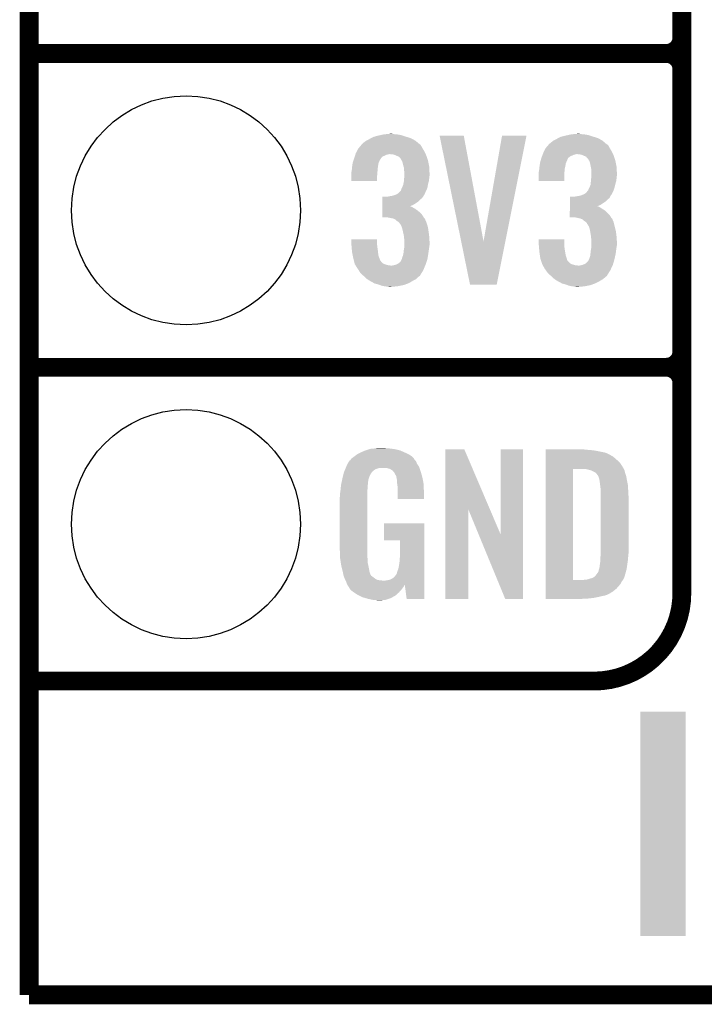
# Model space of a CAD drawing. Extents: x -1.3 to 24.2, y -3.9 to 39.2.
# Tile 1 of 37: x -1.3 to 4.2, y -3.9 to 4.1. Entities that reach past the tile are written whole.
import ezdxf

# ---------------------------------------------------------------- set-up
doc = ezdxf.new("R2010")
doc.units = 0
doc.layers.get('0').update_dxf_attribs({"linetype": 'CONTINUOUS'})
for name, color, linetype in [('I2C_MUX_9_CLICK_V100_GKO', 5, 'CONTINUOUS'), ('I2C_MUX_9_CLICK_V100_GTO', 14, 'CONTINUOUS'), ('I2C_MUX_9_CLICK_V100_GTS', 12, 'CONTINUOUS')]:
    doc.layers.add(name, color=color, linetype=linetype)

# ---------------------------------------------------------------- blocks, each defined once
blk = doc.blocks.new('ROUND_24')
blk.add_circle((0, 0), 0.9271)

msp = doc.modelspace()

# ---------------------------------------------------------------- linework, layer by layer
at = {"layer": 'I2C_MUX_9_CLICK_V100_GKO', "const_width": 0.1524}
for points in [[(-1.27, -3.81), (-1.27, 36.83)], [(-1.27, -3.81), (21.59, -3.81)]]:
    msp.add_lwpolyline(points, dxfattribs=at)
at = {"layer": 'I2C_MUX_9_CLICK_V100_GTO', "const_width": 0.1524}
for points in [[(4.0132, -0.5588), (4.0132, 18.3388)], [(4.0132, 3.937), (4.0132, 6.223)], [(-1.27, 3.81), (3.8862, 3.81)], [(-1.27, 3.81), (3.8862, 3.81)], [(4.0132, 1.397), (4.0132, 3.683)], [(-1.27, 1.27), (3.8862, 1.27)], [(-1.27, 1.27), (3.8862, 1.27)], [(-1.27, -1.27), (-0.26924, -1.27)], [(-1.27, -1.27), (3.302, -1.27)]]:
    msp.add_lwpolyline(points, dxfattribs=at)
for points in [[(3.8862, 3.81, 0.4142136), (4.0132, 3.937)], [(4.0132, 3.683, 0.4142136), (3.8862, 3.81)], [(4.0132, 3.683, 0.4142136), (3.8862, 3.81)], [(3.8862, 1.27, 0.4142136), (4.0132, 1.397)], [(4.0132, 1.143, 0.4142136), (3.8862, 1.27)], [(4.0132, 1.143, 0.4142136), (3.8862, 1.27)], [(3.302, -1.27, 0.4142136), (4.0132, -0.5588)]]:
    msp.add_lwpolyline(points, format="xyb", dxfattribs=at)
at = {"layer": 'I2C_MUX_9_CLICK_V100_GTO'}
for points in [[(1.460072, 3.10388), (1.48336, 3.11658), (1.856728, 3.10388), (1.832926, 3.11658)], [(1.48336, 3.11658), (1.49751, 3.1242), (1.832926, 3.11658), (1.818642, 3.1242)], [(1.49751, 3.1242), (1.516382, 3.134362), (1.818642, 3.1242), (1.786122, 3.134362)], [(1.516382, 3.134362), (1.5259, 3.1369), (1.786122, 3.134362), (1.778, 3.1369)], [(1.5259, 3.1369), (1.55448, 3.14452), (1.778, 3.1369), (1.755138, 3.14452)], [(1.55448, 3.14452), (1.57733, 3.149598), (1.755138, 3.14452), (1.739902, 3.149598)], [(1.57733, 3.149598), (1.600202, 3.15468), (1.739902, 3.149598), (1.70688, 3.15468)], [(1.600202, 3.15468), (1.62687, 3.15722), (1.70688, 3.15468), (1.678942, 3.15722)], [(1.62687, 3.15722), (1.653538, 3.15976), (1.678942, 3.15722), (1.668782, 3.15976)], [(2.052348, 3.144492), (2.052344, 3.144508), (2.247904, 3.144492), (2.052344, 3.144508)], [(2.227092, 2.28872), (2.052348, 3.144492), (2.407952, 2.28872), (2.247904, 3.144492)], [(2.407952, 2.28872), (2.5578, 3.144484), (2.58472, 2.28872), (2.755896, 3.144484)], [(2.5578, 3.144484), (2.557808, 3.14452), (2.755896, 3.144484), (2.557808, 3.14452)], [(2.973914, 3.10388), (2.9972, 3.11658), (3.370568, 3.10388), (3.348352, 3.11658)], [(2.9972, 3.11658), (3.01135, 3.1242), (3.348352, 3.11658), (3.335022, 3.1242)], [(3.01135, 3.1242), (3.030224, 3.134362), (3.335022, 3.1242), (3.302502, 3.134362)], [(3.030224, 3.134362), (3.040376, 3.1369), (3.302502, 3.134362), (3.29438, 3.1369)], [(3.040376, 3.1369), (3.07086, 3.14452), (3.29438, 3.1369), (3.271518, 3.14452)], [(3.07086, 3.14452), (3.09371, 3.149598), (3.271518, 3.14452), (3.256282, 3.149598)], [(3.09371, 3.149598), (3.116582, 3.15468), (3.256282, 3.149598), (3.22326, 3.15468)], [(3.116582, 3.15468), (3.14325, 3.15722), (3.22326, 3.15468), (3.19532, 3.15722)], [(3.14325, 3.15722), (3.169918, 3.15976), (3.19532, 3.15722), (3.182622, 3.15976)], [(1.380912, 3.014978), (1.39446, 3.040368), (1.9304, 3.014978), (1.915168, 3.040368)], [(1.39446, 3.040368), (1.39447, 3.04038), (1.915168, 3.040368), (1.91516, 3.04038)], [(1.39447, 3.04038), (1.413804, 3.06324), (1.91516, 3.04038), (1.902462, 3.06324)], [(1.413804, 3.06324), (1.422396, 3.073396), (1.902462, 3.06324), (1.89483, 3.073396)], [(1.422396, 3.073396), (1.422398, 3.073398), (1.89483, 3.073396), (1.894828, 3.073398)], [(1.422398, 3.073398), (1.424938, 3.075938), (1.894828, 3.073398), (1.889764, 3.075938)], [(1.424938, 3.075938), (1.43764, 3.08864), (1.889764, 3.075938), (1.874748, 3.08864)], [(1.43764, 3.08864), (1.45542, 3.101342), (1.874748, 3.08864), (1.85973, 3.101342)], [(1.45542, 3.101342), (1.460072, 3.10388), (1.85973, 3.101342), (1.856728, 3.10388)], [(2.896446, 3.014978), (2.9083, 3.04037), (3.44678, 3.014978), (3.431546, 3.04037)], [(2.9083, 3.04037), (2.908308, 3.04038), (3.431546, 3.04037), (3.43154, 3.04038)], [(2.908308, 3.04038), (2.927642, 3.063238), (3.43154, 3.04038), (3.418842, 3.063238)], [(2.927642, 3.063238), (2.936238, 3.073398), (3.418842, 3.063238), (3.40867, 3.073398)], [(2.936238, 3.073398), (2.938778, 3.075938), (3.40867, 3.073398), (3.403604, 3.075938)], [(2.938778, 3.075938), (2.941322, 3.078482), (3.403604, 3.075938), (3.400598, 3.078482)], [(2.941322, 3.078482), (2.95402, 3.08864), (3.400598, 3.078482), (3.388588, 3.08864)], [(2.95402, 3.08864), (2.969262, 3.101342), (3.388588, 3.08864), (3.37357, 3.101342)], [(2.969262, 3.101342), (2.973914, 3.10388), (3.37357, 3.101342), (3.370568, 3.10388)], [(1.356358, 2.946394), (1.357208, 2.948946), (1.569714, 2.946394), (1.56972, 2.948946)], [(1.357208, 2.948946), (1.36144, 2.96164), (1.56972, 2.948946), (1.578184, 2.96164)], [(1.36144, 2.96164), (1.362232, 2.96418), (1.578184, 2.96164), (1.57988, 2.96418)], [(1.362232, 2.96418), (1.3662, 2.976876), (1.57988, 2.96418), (1.592588, 2.976876)], [(1.3662, 2.976876), (1.367788, 2.98196), (1.592588, 2.976876), (1.60783, 2.98196)], [(1.367788, 2.98196), (1.37017, 2.98958), (1.60783, 2.98196), (1.620518, 2.98958)], [(1.37017, 2.98958), (1.371758, 2.99466), (1.620518, 2.98958), (1.645918, 2.99466)], [(1.371758, 2.99466), (1.37414, 3.002282), (1.939778, 2.99466), (1.93626, 3.002282)], [(1.37414, 3.002282), (1.380912, 3.014978), (1.93626, 3.002282), (1.9304, 3.014978)], [(1.676398, 2.99212), (1.653538, 2.99466), (1.94095, 2.99212), (1.939778, 2.99466)], [(1.694178, 2.987042), (1.676398, 2.99212), (1.943294, 2.987042), (1.94095, 2.99212)], [(1.704346, 2.981958), (1.694178, 2.987042), (1.94564, 2.981958), (1.943294, 2.987042)], [(1.70942, 2.97942), (1.704346, 2.981958), (1.946486, 2.97942), (1.94564, 2.981958)], [(1.722116, 2.97434), (1.70942, 2.97942), (1.94818, 2.97434), (1.946486, 2.97942)], [(1.737358, 2.95909), (1.722116, 2.97434), (1.953264, 2.95909), (1.94818, 2.97434)], [(1.739898, 2.954024), (1.737358, 2.95909), (1.954952, 2.954024), (1.953264, 2.95909)], [(1.7399, 2.951474), (1.739898, 2.954024), (1.955802, 2.951474), (1.954952, 2.954024)], [(1.74498, 2.943858), (1.7399, 2.951474), (1.95834, 2.943858), (1.955802, 2.951474)], [(2.871214, 2.946394), (2.871892, 2.948936), (3.086094, 2.946394), (3.0861, 2.948936)], [(2.871892, 2.948936), (2.87528, 2.96164), (3.0861, 2.948936), (3.09245, 2.96164)], [(2.87528, 2.96164), (2.87623, 2.964176), (3.09245, 2.96164), (3.093718, 2.964176)], [(2.87623, 2.964176), (2.880994, 2.976878), (3.093718, 2.964176), (3.10897, 2.976878)], [(2.880994, 2.976878), (2.8829, 2.98196), (3.10897, 2.976878), (3.12166, 2.98196)], [(2.8829, 2.98196), (2.885756, 2.989578), (3.12166, 2.98196), (3.136898, 2.989578)], [(2.885756, 2.989578), (2.88671, 2.99212), (3.136898, 2.989578), (3.1496, 2.99212)], [(2.88671, 2.99212), (2.887662, 2.99466), (3.1496, 2.99212), (3.159758, 2.99466)], [(2.887662, 2.99466), (2.89052, 3.00228), (3.456158, 2.99466), (3.452642, 3.00228)], [(2.89052, 3.00228), (2.896446, 3.014978), (3.452642, 3.00228), (3.44678, 3.014978)], [(3.190238, 2.99212), (3.169918, 2.99466), (3.45733, 2.99212), (3.456158, 2.99466)], [(3.210558, 2.987042), (3.190238, 2.99212), (3.459674, 2.987042), (3.45733, 2.99212)], [(3.220726, 2.981958), (3.210558, 2.987042), (3.46202, 2.981958), (3.459674, 2.987042)], [(3.2258, 2.97942), (3.220726, 2.981958), (3.462866, 2.97942), (3.46202, 2.981958)], [(3.238494, 2.974342), (3.2258, 2.97942), (3.46456, 2.974342), (3.462866, 2.97942)], [(3.24358, 2.96672), (3.238494, 2.974342), (3.4671, 2.96672), (3.46456, 2.974342)], [(3.256274, 2.954026), (3.24358, 2.96672), (3.471332, 2.954026), (3.4671, 2.96672)], [(3.25628, 2.951474), (3.256274, 2.954026), (3.472182, 2.951474), (3.471332, 2.954026)], [(3.26136, 2.943858), (3.25628, 2.951474), (3.47472, 2.943858), (3.472182, 2.951474)], [(1.34112, 2.860042), (1.342966, 2.88036), (1.550092, 2.860042), (1.55194, 2.88036)], [(1.342966, 2.88036), (1.34366, 2.88798), (1.55194, 2.88036), (1.552892, 2.88798)], [(1.34366, 2.88798), (1.345474, 2.90068), (1.552892, 2.88798), (1.55448, 2.90068)], [(1.345474, 2.90068), (1.348014, 2.918456), (1.55448, 2.90068), (1.55702, 2.918456)], [(1.348014, 2.918456), (1.348742, 2.923542), (1.55702, 2.918456), (1.559054, 2.923542)], [(1.348742, 2.923542), (1.355512, 2.943856), (1.559054, 2.923542), (1.56718, 2.943856)], [(1.355512, 2.943856), (1.356358, 2.946394), (1.56718, 2.943856), (1.569714, 2.946394)], [(1.750058, 2.936244), (1.74498, 2.943858), (1.959864, 2.936244), (1.95834, 2.943858)], [(1.75514, 2.91592), (1.750058, 2.936244), (1.963928, 2.91592), (1.959864, 2.936244)], [(1.761238, 2.893058), (1.75514, 2.91592), (1.9685, 2.893058), (1.963928, 2.91592)], [(1.7653, 2.877824), (1.761238, 2.893058), (1.969226, 2.877824), (1.9685, 2.893058)], [(1.7653, 2.860042), (1.7653, 2.877824), (1.970074, 2.860042), (1.969226, 2.877824)], [(2.8575, 2.860042), (2.859346, 2.880358), (3.063932, 2.860042), (3.06578, 2.880358)], [(2.859346, 2.880358), (2.86004, 2.88798), (3.06578, 2.880358), (3.067684, 2.88798)], [(2.86004, 2.88798), (2.861854, 2.90068), (3.067684, 2.88798), (3.07086, 2.90068)], [(2.861854, 2.90068), (2.864392, 2.918456), (3.07086, 2.90068), (3.0734, 2.918456)], [(2.864392, 2.918456), (2.86512, 2.923542), (3.0734, 2.918456), (3.075434, 2.923542)], [(2.86512, 2.923542), (2.870536, 2.943856), (3.075434, 2.923542), (3.08356, 2.943856)], [(2.870536, 2.943856), (2.871214, 2.946394), (3.08356, 2.943856), (3.086094, 2.946394)], [(3.266438, 2.936244), (3.26136, 2.943858), (3.476244, 2.936244), (3.47472, 2.943858)], [(3.27152, 2.91592), (3.266438, 2.936244), (3.480308, 2.91592), (3.476244, 2.936244)], [(3.276094, 2.893058), (3.27152, 2.91592), (3.48488, 2.893058), (3.480308, 2.91592)], [(3.27914, 2.877822), (3.276094, 2.893058), (3.485606, 2.877822), (3.48488, 2.893058)], [(3.27914, 2.860042), (3.27914, 2.877822), (3.486454, 2.860042), (3.485606, 2.877822)], [(1.33858, 2.849882), (1.339214, 2.85242), (1.549188, 2.849882), (1.5494, 2.85242)], [(1.33858, 2.821942), (1.33858, 2.849882), (1.54686, 2.821942), (1.549188, 2.849882)], [(1.33858, 2.778792), (1.33858, 2.821942), (1.546828, 2.778792), (1.54686, 2.821942)], [(1.339214, 2.85242), (1.34112, 2.860042), (1.5494, 2.85242), (1.550092, 2.860042)], [(1.763452, 2.778758), (1.7653, 2.79908), (1.96596, 2.778758), (1.968216, 2.79908)], [(1.76784, 2.847342), (1.7653, 2.860042), (1.970678, 2.847342), (1.970074, 2.860042)], [(1.7653, 2.79908), (1.765494, 2.80162), (1.968216, 2.79908), (1.9685, 2.80162)], [(1.765494, 2.80162), (1.767058, 2.82194), (1.9685, 2.80162), (1.97104, 2.82194)], [(1.767058, 2.82194), (1.76784, 2.832098), (1.97104, 2.82194), (1.97104, 2.832098)], [(1.76784, 2.83972), (1.76784, 2.847342), (1.97104, 2.83972), (1.970678, 2.847342)], [(1.76784, 2.832098), (1.76784, 2.83972), (1.97104, 2.832098), (1.97104, 2.83972)], [(2.85496, 2.849882), (2.855594, 2.85242), (3.063028, 2.849882), (3.06324, 2.85242)], [(2.85496, 2.821942), (2.85496, 2.849882), (3.0607, 2.821942), (3.063028, 2.849882)], [(2.85496, 2.778792), (2.85496, 2.821942), (3.060668, 2.778792), (3.0607, 2.821942)], [(2.855594, 2.85242), (2.8575, 2.860042), (3.06324, 2.85242), (3.063932, 2.860042)], [(3.277292, 2.778758), (3.27914, 2.79908), (3.48234, 2.778758), (3.484596, 2.79908)], [(3.28168, 2.847342), (3.27914, 2.860042), (3.487058, 2.847342), (3.486454, 2.860042)], [(3.27914, 2.79908), (3.279334, 2.80162), (3.484596, 2.79908), (3.48488, 2.80162)], [(3.279334, 2.80162), (3.280898, 2.82194), (3.48488, 2.80162), (3.48742, 2.82194)], [(3.280898, 2.82194), (3.28168, 2.832098), (3.48742, 2.82194), (3.48742, 2.832098)], [(3.28168, 2.83972), (3.28168, 2.847342), (3.48742, 2.83972), (3.487058, 2.847342)], [(3.28168, 2.832098), (3.28168, 2.83972), (3.48742, 2.832098), (3.48742, 2.83972)], [(1.546828, 2.77876), (1.33858, 2.778792), (1.546828, 2.77876), (1.546828, 2.778792)], [(1.739902, 2.700014), (1.742442, 2.712722), (1.944016, 2.700014), (1.949794, 2.712722)], [(1.742442, 2.712722), (1.746248, 2.720338), (1.949794, 2.712722), (1.953258, 2.720338)], [(1.746248, 2.720338), (1.75006, 2.72796), (1.953258, 2.720338), (1.954528, 2.72796)], [(1.75006, 2.72796), (1.75768, 2.745742), (1.954528, 2.72796), (1.957492, 2.745742)], [(1.75768, 2.745742), (1.758694, 2.75082), (1.957492, 2.745742), (1.95834, 2.75082)], [(1.758694, 2.75082), (1.76276, 2.77114), (1.95834, 2.75082), (1.963882, 2.77114)], [(1.76276, 2.77114), (1.763452, 2.778758), (1.963882, 2.77114), (1.96596, 2.778758)], [(3.060668, 2.77876), (2.85496, 2.778792), (3.060668, 2.77876), (3.060668, 2.778792)], [(3.25374, 2.700024), (3.25882, 2.71272), (3.459712, 2.700024), (3.464326, 2.71272)], [(3.25882, 2.71272), (3.26263, 2.72034), (3.464326, 2.71272), (3.467098, 2.72034)], [(3.26263, 2.72034), (3.26644, 2.72796), (3.467098, 2.72034), (3.469002, 2.72796)], [(3.26644, 2.72796), (3.27406, 2.745744), (3.469002, 2.72796), (3.47345, 2.745744)], [(3.27406, 2.745744), (3.274566, 2.75082), (3.47345, 2.745744), (3.47472, 2.75082)], [(3.274566, 2.75082), (3.2766, 2.77114), (3.47472, 2.75082), (3.480262, 2.77114)], [(3.2766, 2.77114), (3.277292, 2.778758), (3.480262, 2.77114), (3.48234, 2.778758)], [(1.590066, 2.626362), (1.590068, 2.639058), (1.894842, 2.626362), (1.910078, 2.639058)], [(1.590068, 2.639058), (1.590072, 2.65176), (1.910078, 2.639058), (1.920232, 2.65176)], [(1.635762, 2.65176), (1.63581, 2.65177), (1.920232, 2.65176), (1.92024, 2.65177)], [(1.63581, 2.65177), (1.64846, 2.6543), (1.92024, 2.65177), (1.921506, 2.6543)], [(1.64846, 2.6543), (1.666242, 2.65684), (1.921506, 2.6543), (1.922776, 2.65684)], [(1.666242, 2.65684), (1.684006, 2.661916), (1.922776, 2.65684), (1.925318, 2.661916)], [(1.684006, 2.661916), (1.68402, 2.66192), (1.925318, 2.661916), (1.92532, 2.66192)], [(1.68402, 2.66192), (1.690818, 2.66447), (1.92532, 2.66192), (1.927858, 2.66447)], [(1.690818, 2.66447), (1.704342, 2.669542), (1.927858, 2.66447), (1.930162, 2.669542)], [(1.704342, 2.669542), (1.719582, 2.679702), (1.930162, 2.669542), (1.934782, 2.679702)], [(1.719582, 2.679702), (1.739902, 2.700014), (1.934782, 2.679702), (1.944016, 2.700014)], [(3.106446, 2.626362), (3.106448, 2.639058), (3.411222, 2.626362), (3.426456, 2.639058)], [(3.106448, 2.639058), (3.106452, 2.65176), (3.426456, 2.639058), (3.434078, 2.65176)], [(3.149602, 2.65176), (3.149612, 2.651762), (3.434078, 2.65176), (3.43408, 2.651762)], [(3.149612, 2.651762), (3.18008, 2.65684), (3.43408, 2.651762), (3.436618, 2.65684)], [(3.18008, 2.65684), (3.200378, 2.661916), (3.436618, 2.65684), (3.439158, 2.661916)], [(3.200378, 2.661916), (3.200402, 2.661922), (3.439158, 2.661916), (3.439162, 2.661922)], [(3.200402, 2.661922), (3.206348, 2.66447), (3.439162, 2.661922), (3.441698, 2.66447)], [(3.206348, 2.66447), (3.218182, 2.66954), (3.441698, 2.66447), (3.444464, 2.66954)], [(3.218182, 2.66954), (3.23595, 2.679704), (3.444464, 2.66954), (3.450012, 2.679704)], [(3.23595, 2.679704), (3.246538, 2.692398), (3.450012, 2.679704), (3.45694, 2.692398)], [(3.246538, 2.692398), (3.248658, 2.694938), (3.45694, 2.692398), (3.457862, 2.694938)], [(3.248658, 2.694938), (3.25374, 2.700024), (3.457862, 2.694938), (3.459712, 2.700024)], [(1.59005, 2.54), (1.590052, 2.5527), (1.87198, 2.54), (1.854202, 2.5527)], [(1.590052, 2.5527), (1.590054, 2.56286), (1.854202, 2.5527), (1.83642, 2.56286)], [(1.590054, 2.56286), (1.590056, 2.57048), (1.83642, 2.56286), (1.823722, 2.57048)], [(1.590056, 2.57302), (1.590058, 2.58318), (1.811184, 2.57302), (1.836432, 2.58318)], [(1.590056, 2.57048), (1.590056, 2.57302), (1.823722, 2.57048), (1.813562, 2.57302)], [(1.590058, 2.58318), (1.59006, 2.59842), (1.836432, 2.58318), (1.861822, 2.59842)], [(1.59006, 2.59842), (1.590064, 2.61112), (1.861822, 2.59842), (1.8796, 2.61112)], [(1.590064, 2.61112), (1.590066, 2.626362), (1.8796, 2.61112), (1.894842, 2.626362)], [(3.10643, 2.54), (3.106432, 2.5527), (3.388362, 2.54), (3.36804, 2.5527)], [(3.106432, 2.5527), (3.106434, 2.562858), (3.36804, 2.5527), (3.352802, 2.562858)], [(3.106434, 2.562858), (3.106436, 2.57048), (3.352802, 2.562858), (3.33756, 2.57048)], [(3.106436, 2.57302), (3.106438, 2.58318), (3.327564, 2.57302), (3.35281, 2.58318)], [(3.106436, 2.573018), (3.106436, 2.57302), (3.329942, 2.573018), (3.327564, 2.57302)], [(3.106436, 2.57048), (3.106436, 2.573018), (3.33756, 2.57048), (3.329942, 2.573018)], [(3.106438, 2.58318), (3.10644, 2.59842), (3.35281, 2.58318), (3.37566, 2.59842)], [(3.10644, 2.59842), (3.106444, 2.61112), (3.37566, 2.59842), (3.395978, 2.61112)], [(3.106444, 2.61112), (3.106446, 2.626362), (3.395978, 2.61112), (3.411222, 2.626362)], [(1.59004, 2.484152), (1.590042, 2.501898), (1.923278, 2.484152), (1.912622, 2.501898)], [(1.625598, 2.48412), (1.59004, 2.484152), (1.923298, 2.48412), (1.923278, 2.484152)], [(1.590042, 2.501898), (1.590046, 2.52222), (1.912622, 2.501898), (1.894842, 2.52222)], [(1.590046, 2.52222), (1.59005, 2.54), (1.894842, 2.52222), (1.87198, 2.54)], [(1.663698, 2.4765), (1.625598, 2.48412), (1.927872, 2.4765), (1.923298, 2.48412)], [(1.663818, 2.476476), (1.663698, 2.4765), (1.930406, 2.476476), (1.927872, 2.4765)], [(1.676398, 2.47396), (1.663818, 2.476476), (1.931666, 2.47396), (1.930406, 2.476476)], [(1.694176, 2.466342), (1.676398, 2.47396), (1.93548, 2.466342), (1.931666, 2.47396)], [(3.10642, 2.484152), (3.106422, 2.501898), (3.439658, 2.484152), (3.429002, 2.501898)], [(3.141978, 2.48412), (3.10642, 2.484152), (3.439678, 2.48412), (3.439658, 2.484152)], [(3.106422, 2.501898), (3.106426, 2.522222), (3.429002, 2.501898), (3.40868, 2.522222)], [(3.106426, 2.522222), (3.10643, 2.54), (3.40868, 2.522222), (3.388362, 2.54)], [(3.16738, 2.47904), (3.141978, 2.48412), (3.442728, 2.47904), (3.439678, 2.48412)], [(3.17881, 2.4765), (3.16738, 2.47904), (3.444252, 2.4765), (3.442728, 2.47904)], [(3.178918, 2.476476), (3.17881, 2.4765), (3.446786, 2.476476), (3.444252, 2.4765)], [(3.190238, 2.47396), (3.178918, 2.476476), (3.448046, 2.47396), (3.446786, 2.476476)], [(3.210556, 2.46634), (3.190238, 2.47396), (3.45186, 2.46634), (3.448046, 2.47396)], [(1.69418, 2.46634), (1.694176, 2.466342), (1.93548, 2.46634), (1.93548, 2.466342)], [(1.706878, 2.453642), (1.69418, 2.46634), (1.940922, 2.453642), (1.93548, 2.46634)], [(1.715348, 2.44856), (1.706878, 2.453642), (1.9431, 2.44856), (1.940922, 2.453642)], [(1.719578, 2.446022), (1.715348, 2.44856), (1.944052, 2.446022), (1.9431, 2.44856)], [(1.727198, 2.438402), (1.719578, 2.446022), (1.94691, 2.438402), (1.944052, 2.446022)], [(1.73228, 2.43078), (1.727198, 2.438402), (1.949768, 2.43078), (1.94691, 2.438402)], [(1.734808, 2.428242), (1.73228, 2.43078), (1.950718, 2.428242), (1.949768, 2.43078)], [(1.734818, 2.42823), (1.734808, 2.428242), (1.950722, 2.42823), (1.950718, 2.428242)], [(1.74498, 2.40792), (1.734818, 2.42823), (1.956262, 2.40792), (1.950722, 2.42823)], [(1.747266, 2.4003), (1.74498, 2.40792), (1.95834, 2.4003), (1.956262, 2.40792)], [(1.7526, 2.382518), (1.747266, 2.4003), (1.961076, 2.382518), (1.95834, 2.4003)], [(3.223258, 2.453642), (3.210556, 2.46634), (3.457302, 2.453642), (3.45186, 2.46634)], [(3.231732, 2.448558), (3.223258, 2.453642), (3.45948, 2.448558), (3.457302, 2.453642)], [(3.235958, 2.446022), (3.231732, 2.448558), (3.460116, 2.446022), (3.45948, 2.448558)], [(3.243576, 2.438392), (3.235958, 2.446022), (3.462022, 2.438392), (3.460116, 2.446022)], [(3.24612, 2.430784), (3.243576, 2.438392), (3.463924, 2.430784), (3.462022, 2.438392)], [(3.248658, 2.428242), (3.24612, 2.430784), (3.46456, 2.428242), (3.463924, 2.430784)], [(3.24866, 2.42824), (3.248658, 2.428242), (3.46456, 2.42824), (3.46456, 2.428242)], [(3.261358, 2.407922), (3.24866, 2.42824), (3.470102, 2.407922), (3.46456, 2.42824)], [(3.263646, 2.4003), (3.261358, 2.407922), (3.47218, 2.4003), (3.470102, 2.407922)], [(3.26898, 2.382522), (3.263646, 2.4003), (3.476284, 2.382522), (3.47218, 2.4003)], [(1.755988, 2.36728), (1.7526, 2.382518), (1.96342, 2.36728), (1.961076, 2.382518)], [(1.76276, 2.3368), (1.755988, 2.36728), (1.96723, 2.3368), (1.96342, 2.36728)], [(1.76389, 2.32664), (1.76276, 2.3368), (1.9685, 2.32664), (1.96723, 2.3368)], [(1.7653, 2.31394), (1.76389, 2.32664), (1.969294, 2.31394), (1.9685, 2.32664)], [(1.76784, 2.29616), (1.7653, 2.31394), (1.970406, 2.29616), (1.969294, 2.31394)], [(3.271522, 2.367278), (3.26898, 2.382522), (3.4798, 2.367278), (3.476284, 2.382522)], [(3.2766, 2.3368), (3.271522, 2.367278), (3.48361, 2.3368), (3.4798, 2.367278)], [(3.27773, 2.32664), (3.2766, 2.3368), (3.48488, 2.32664), (3.48361, 2.3368)], [(3.27914, 2.31394), (3.27773, 2.32664), (3.485674, 2.31394), (3.48488, 2.32664)], [(3.28168, 2.29616), (3.27914, 2.31394), (3.486786, 2.29616), (3.485674, 2.31394)], [(1.33858, 2.263138), (1.33861, 2.306288), (1.54686, 2.263138), (1.54686, 2.306288)], [(1.339004, 2.25806), (1.33858, 2.263138), (1.54686, 2.25806), (1.54686, 2.263138)], [(1.33861, 2.306288), (1.338612, 2.30632), (1.54686, 2.306288), (1.338612, 2.30632)], [(1.340698, 2.23774), (1.339004, 2.25806), (1.5494, 2.23774), (1.54686, 2.25806)], [(1.34218, 2.21996), (1.340698, 2.23774), (1.55194, 2.21996), (1.5494, 2.23774)], [(1.764028, 2.22504), (1.766992, 2.24282), (1.96596, 2.22504), (1.9685, 2.24282)], [(1.766992, 2.24282), (1.76784, 2.247902), (1.9685, 2.24282), (1.969346, 2.247902)], [(1.76784, 2.286002), (1.76784, 2.29616), (1.97104, 2.286002), (1.970406, 2.29616)], [(1.76784, 2.258058), (1.76784, 2.286002), (1.97104, 2.258058), (1.97104, 2.286002)], [(1.76784, 2.247902), (1.76784, 2.258058), (1.969346, 2.247902), (1.97104, 2.258058)], [(2.298696, 1.938048), (2.227092, 2.28872), (2.514576, 1.938048), (2.58472, 2.28872)], [(2.85496, 2.263138), (2.85499, 2.306288), (3.0607, 2.263138), (3.0607, 2.306288)], [(2.855384, 2.25806), (2.85496, 2.263138), (3.0607, 2.25806), (3.0607, 2.263138)], [(2.85499, 2.306288), (2.854992, 2.30632), (3.0607, 2.306288), (2.854992, 2.30632)], [(2.857078, 2.23774), (2.855384, 2.25806), (3.06324, 2.23774), (3.0607, 2.25806)], [(2.85856, 2.21996), (2.857078, 2.23774), (3.06578, 2.21996), (3.06324, 2.23774)], [(3.277868, 2.22504), (3.280832, 2.24282), (3.48234, 2.22504), (3.48488, 2.24282)], [(3.280832, 2.24282), (3.28168, 2.247902), (3.48488, 2.24282), (3.485726, 2.247902)], [(3.28168, 2.286002), (3.28168, 2.29616), (3.48742, 2.286002), (3.486786, 2.29616)], [(3.28168, 2.258058), (3.28168, 2.286002), (3.48742, 2.258058), (3.48742, 2.286002)], [(3.28168, 2.247902), (3.28168, 2.258058), (3.485726, 2.247902), (3.48742, 2.258058)], [(1.34366, 2.20218), (1.34218, 2.21996), (1.553918, 2.20218), (1.55194, 2.21996)], [(1.34925, 2.174236), (1.34366, 2.20218), (1.557022, 2.174236), (1.553918, 2.20218)], [(1.35382, 2.151378), (1.34925, 2.174236), (1.56561, 2.151378), (1.557022, 2.174236)], [(1.747522, 2.146292), (1.750062, 2.159002), (1.954102, 2.146292), (1.956222, 2.159002)], [(1.750062, 2.159002), (1.75514, 2.171702), (1.956222, 2.159002), (1.958338, 2.171702)], [(1.75514, 2.171702), (1.758526, 2.18694), (1.958338, 2.171702), (1.96088, 2.18694)], [(1.758526, 2.18694), (1.76022, 2.194562), (1.96088, 2.18694), (1.961896, 2.194562)], [(1.76022, 2.194562), (1.76276, 2.21742), (1.961896, 2.194562), (1.964944, 2.21742)], [(1.76276, 2.21742), (1.764028, 2.22504), (1.964944, 2.21742), (1.96596, 2.22504)], [(2.86004, 2.20218), (2.85856, 2.21996), (3.068744, 2.20218), (3.06578, 2.21996)], [(2.864232, 2.174238), (2.86004, 2.20218), (3.073402, 2.174238), (3.068744, 2.20218)], [(2.86728, 2.153918), (2.864232, 2.174238), (3.08102, 2.153918), (3.073402, 2.174238)], [(2.86766, 2.151382), (2.86728, 2.153918), (3.081658, 2.151382), (3.08102, 2.153918)], [(3.263902, 2.146292), (3.266442, 2.159002), (3.468226, 2.146292), (3.47105, 2.159002)], [(3.266442, 2.159002), (3.27152, 2.171702), (3.47105, 2.159002), (3.473872, 2.171702)], [(3.27152, 2.171702), (3.273212, 2.186942), (3.473872, 2.171702), (3.47726, 2.186942)], [(3.273212, 2.186942), (3.2766, 2.21742), (3.47726, 2.186942), (3.481322, 2.21742)], [(3.2766, 2.21742), (3.277868, 2.22504), (3.481322, 2.21742), (3.48234, 2.22504)], [(1.358498, 2.1336), (1.35382, 2.151378), (1.572286, 2.1336), (1.56561, 2.151378)], [(1.358504, 2.133576), (1.358498, 2.1336), (1.574806, 2.133576), (1.572286, 2.1336)], [(1.359834, 2.128518), (1.358504, 2.133576), (1.577342, 2.128518), (1.574806, 2.133576)], [(1.36184, 2.120898), (1.359834, 2.128518), (1.582422, 2.120898), (1.577342, 2.128518)], [(1.363844, 2.113278), (1.36184, 2.120898), (1.590042, 2.113278), (1.582422, 2.120898)], [(1.365848, 2.10566), (1.363844, 2.113278), (1.60273, 2.10566), (1.590042, 2.113278)], [(1.366518, 2.10311), (1.365848, 2.10566), (1.61039, 2.10311), (1.60273, 2.10566)], [(1.368144, 2.100582), (1.366518, 2.10311), (1.61798, 2.100582), (1.61039, 2.10311)], [(1.371412, 2.0955), (1.368144, 2.100582), (1.638302, 2.0955), (1.61798, 2.100582)], [(1.373046, 2.09296), (1.371412, 2.0955), (1.658622, 2.09296), (1.638302, 2.0955)], [(1.397544, 2.05486), (1.373046, 2.09296), (1.920238, 2.05486), (1.935926, 2.09296)], [(1.668782, 2.09296), (1.67894, 2.0955), (1.935926, 2.09296), (1.936972, 2.0955)], [(1.67894, 2.0955), (1.69164, 2.098042), (1.936972, 2.0955), (1.93802, 2.098042)], [(1.69164, 2.098042), (1.706882, 2.10312), (1.93802, 2.098042), (1.939812, 2.10312)], [(1.706882, 2.10312), (1.71958, 2.11074), (1.939812, 2.10312), (1.9425, 2.11074)], [(1.71958, 2.11074), (1.734822, 2.123444), (1.9425, 2.11074), (1.946984, 2.123444)], [(1.734822, 2.123444), (1.74244, 2.136134), (1.946984, 2.123444), (1.951462, 2.136134)], [(1.74244, 2.136134), (1.742444, 2.138686), (1.951462, 2.136134), (1.952362, 2.138686)], [(1.742444, 2.138686), (1.744134, 2.14122), (1.952362, 2.138686), (1.953258, 2.14122)], [(1.744134, 2.14122), (1.747522, 2.146292), (1.953258, 2.14122), (1.954102, 2.146292)], [(2.873276, 2.1336), (2.86766, 2.151382), (3.086128, 2.1336), (3.081658, 2.151382)], [(2.873284, 2.133576), (2.873276, 2.1336), (3.088646, 2.133576), (3.086128, 2.1336)], [(2.874876, 2.12853), (2.873284, 2.133576), (3.091182, 2.12853), (3.088646, 2.133576)], [(2.879692, 2.11328), (2.874876, 2.12853), (3.106422, 2.11328), (3.091182, 2.12853)], [(2.882098, 2.105658), (2.879692, 2.11328), (3.116572, 2.105658), (3.106422, 2.11328)], [(2.882898, 2.103122), (2.882098, 2.105658), (3.125454, 2.103122), (3.116572, 2.105658)], [(2.887254, 2.0955), (2.882898, 2.103122), (3.152142, 2.0955), (3.125454, 2.103122)], [(2.888706, 2.09296), (2.887254, 2.0955), (3.175002, 2.09296), (3.152142, 2.0955)], [(2.903218, 2.06756), (2.888706, 2.09296), (3.440054, 2.06756), (3.452008, 2.09296)], [(3.182622, 2.09296), (3.208012, 2.09804), (3.452008, 2.09296), (3.4544, 2.09804)], [(3.208012, 2.09804), (3.208022, 2.098042), (3.4544, 2.09804), (3.4544, 2.098042)], [(3.208022, 2.098042), (3.22072, 2.10312), (3.4544, 2.098042), (3.455894, 2.10312)], [(3.22072, 2.10312), (3.23595, 2.110742), (3.455894, 2.10312), (3.458134, 2.110742)], [(3.23595, 2.110742), (3.248662, 2.123442), (3.458134, 2.110742), (3.46187, 2.123442)], [(3.248662, 2.123442), (3.25882, 2.136136), (3.46187, 2.123442), (3.465604, 2.136136)], [(3.25882, 2.136136), (3.258824, 2.138686), (3.465604, 2.136136), (3.466354, 2.138686)], [(3.258824, 2.138686), (3.260514, 2.14122), (3.466354, 2.138686), (3.4671, 2.14122)], [(3.260514, 2.14122), (3.263902, 2.146292), (3.4671, 2.14122), (3.468226, 2.146292)], [(1.41224, 2.032004), (1.397544, 2.05486), (1.905954, 2.032004), (1.920238, 2.05486)], [(1.431802, 2.01422), (1.41224, 2.032004), (1.894842, 2.01422), (1.905954, 2.032004)], [(1.43738, 2.009148), (1.431802, 2.01422), (1.892294, 2.009148), (1.894842, 2.01422)], [(1.445774, 2.001518), (1.43738, 2.009148), (1.879598, 2.001518), (1.892294, 2.009148)], [(1.46533, 1.983738), (1.445774, 2.001518), (1.861818, 1.983738), (1.879598, 2.001518)], [(2.912292, 2.05486), (2.903218, 2.06756), (3.434078, 2.05486), (3.440054, 2.06756)], [(2.92862, 2.032002), (2.912292, 2.05486), (3.419792, 2.032002), (3.434078, 2.05486)], [(2.94818, 2.01422), (2.92862, 2.032002), (3.408682, 2.01422), (3.419792, 2.032002)], [(2.953758, 2.00915), (2.94818, 2.01422), (3.406136, 2.00915), (3.408682, 2.01422)], [(2.96215, 2.00152), (2.953758, 2.00915), (3.39598, 2.00152), (3.406136, 2.00915)], [(2.98171, 1.983738), (2.96215, 2.00152), (3.375658, 1.983738), (3.39598, 2.00152)], [(1.468118, 1.981202), (1.46533, 1.983738), (1.857168, 1.981202), (1.861818, 1.983738)], [(1.489892, 1.9685), (1.468118, 1.981202), (1.83388, 1.9685), (1.857168, 1.981202)], [(1.4986, 1.96342), (1.489892, 1.9685), (1.825174, 1.96342), (1.83388, 1.9685)], [(1.521882, 1.95072), (1.4986, 1.96342), (1.803412, 1.95072), (1.825174, 1.96342)], [(1.526538, 1.94818), (1.521882, 1.95072), (1.796636, 1.94818), (1.803412, 1.95072)], [(1.55448, 1.940558), (1.526538, 1.94818), (1.776302, 1.940558), (1.796636, 1.94818)], [(1.56845, 1.93548), (1.55448, 1.940558), (1.762758, 1.93548), (1.776302, 1.940558)], [(1.58242, 1.930402), (1.56845, 1.93548), (1.737368, 1.930402), (1.762758, 1.93548)], [(1.607822, 1.92532), (1.58242, 1.930402), (1.71196, 1.92532), (1.737368, 1.930402)], [(1.62814, 1.92278), (1.607822, 1.92532), (1.68402, 1.92278), (1.71196, 1.92532)], [(1.643378, 1.92024), (1.62814, 1.92278), (1.656082, 1.92024), (1.68402, 1.92278)], [(2.514572, 1.93802), (2.298696, 1.938048), (2.514572, 1.93802), (2.514576, 1.938048)], [(2.984498, 1.981202), (2.98171, 1.983738), (3.37143, 1.981202), (3.375658, 1.983738)], [(3.006272, 1.9685), (2.984498, 1.981202), (3.35026, 1.9685), (3.37143, 1.981202)], [(3.01498, 1.96342), (3.006272, 1.9685), (3.340824, 1.96342), (3.35026, 1.9685)], [(3.038262, 1.95072), (3.01498, 1.96342), (3.31724, 1.95072), (3.340824, 1.96342)], [(3.042918, 1.94818), (3.038262, 1.95072), (3.310466, 1.94818), (3.31724, 1.95072)], [(3.07086, 1.940558), (3.042918, 1.94818), (3.290138, 1.940558), (3.310466, 1.94818)], [(3.08483, 1.93548), (3.07086, 1.940558), (3.276598, 1.93548), (3.290138, 1.940558)], [(3.0988, 1.930402), (3.08483, 1.93548), (3.252478, 1.930402), (3.276598, 1.93548)], [(3.12166, 1.92532), (3.0988, 1.930402), (3.22834, 1.92532), (3.252478, 1.930402)], [(3.14452, 1.92278), (3.12166, 1.92532), (3.2004, 1.92278), (3.22834, 1.92532)], [(3.157218, 1.92024), (3.14452, 1.92278), (3.172462, 1.92024), (3.2004, 1.92278)], [(1.3589, 0.5461), (1.37636, 0.558798), (1.831342, 0.5461), (1.81355, 0.558798)], [(1.37636, 0.558798), (1.386842, 0.56642), (1.81355, 0.558798), (1.798312, 0.56642)], [(1.386842, 0.56642), (1.41224, 0.57912), (1.798312, 0.56642), (1.77292, 0.57912)], [(1.41224, 0.57912), (1.4224, 0.5842), (1.77292, 0.57912), (1.761308, 0.5842)], [(1.4224, 0.5842), (1.44526, 0.59436), (1.761308, 0.5842), (1.738084, 0.59436)], [(1.44526, 0.59436), (1.452874, 0.596898), (1.738084, 0.59436), (1.732282, 0.596898)], [(1.452874, 0.596898), (1.46812, 0.60198), (1.732282, 0.596898), (1.710686, 0.60198)], [(1.46812, 0.60198), (1.485054, 0.60706), (1.710686, 0.60198), (1.689098, 0.60706)], [(1.485054, 0.60706), (1.493522, 0.6096), (1.689098, 0.60706), (1.67005, 0.6096)], [(1.493522, 0.6096), (1.524, 0.61214), (1.67005, 0.6096), (1.651, 0.61214)], [(1.524, 0.61214), (1.53924, 0.61468), (1.651, 0.61214), (1.635762, 0.61468)], [(1.53924, 0.61468), (1.554482, 0.61722), (1.617982, 0.61468), (1.607822, 0.61722)], [(2.098058, 0.116678), (2.09807, 0.604496), (2.461078, 0.116678), (2.252984, 0.604496)], [(2.09807, 0.604496), (2.098072, 0.60452), (2.252984, 0.604496), (2.098072, 0.60452)], [(2.54762, -0.086202), (2.54765, 0.604488), (2.72794, -0.086202), (2.72796, 0.604488)], [(2.54765, 0.604488), (2.547652, 0.60452), (2.72796, 0.604488), (2.547652, 0.60452)], [(2.91087, 0.60198), (2.910872, 0.60452), (3.24612, 0.60198), (3.22072, 0.60452)], [(2.91087, 0.59944), (2.91087, 0.60198), (3.27914, 0.59944), (3.24612, 0.60198)], [(2.91087, 0.59436), (2.91087, 0.59944), (3.317238, 0.59436), (3.27914, 0.59944)], [(2.91087, 0.579118), (2.91087, 0.59436), (3.393442, 0.579118), (3.317238, 0.59436)], [(2.91087, 0.56388), (2.91087, 0.579118), (3.42646, 0.56388), (3.393442, 0.579118)], [(2.91087, 0.561338), (2.91087, 0.56388), (3.431542, 0.561338), (3.42646, 0.56388)], [(2.91087, 0.55626), (2.91087, 0.561338), (3.439162, 0.55626), (3.431542, 0.561338)], [(1.29794, 0.46736), (1.3081, 0.49022), (1.883994, 0.46736), (1.869442, 0.49022)], [(1.3081, 0.49022), (1.308102, 0.490222), (1.869442, 0.49022), (1.869442, 0.490222)], [(1.308102, 0.490222), (1.32334, 0.513074), (1.869442, 0.490222), (1.859284, 0.513074)], [(1.32334, 0.513076), (1.323372, 0.51562), (1.859282, 0.513076), (1.856742, 0.51562)], [(1.32334, 0.513074), (1.32334, 0.513076), (1.859284, 0.513074), (1.859282, 0.513076)], [(1.323372, 0.51562), (1.328414, 0.51563), (1.856742, 0.51562), (1.856732, 0.51563)], [(1.328414, 0.51563), (1.332994, 0.52325), (1.856732, 0.51563), (1.849122, 0.52325)], [(1.332994, 0.52325), (1.33604, 0.528316), (1.849122, 0.52325), (1.846582, 0.528316)], [(1.33604, 0.528316), (1.336044, 0.528322), (1.846582, 0.528316), (1.846578, 0.528322)], [(1.336044, 0.528322), (1.3589, 0.5461), (1.846578, 0.528322), (1.831342, 0.5461)], [(2.910868, 0.515622), (2.91087, 0.5334), (3.4925, 0.515622), (3.47218, 0.5334)], [(2.910868, 0.4953), (2.910868, 0.515622), (3.51282, 0.4953), (3.4925, 0.515622)], [(2.910868, 0.4699), (2.910868, 0.4953), (3.5306, 0.4699), (3.51282, 0.4953)], [(2.91087, 0.54864), (2.91087, 0.55626), (3.45439, 0.54864), (3.439162, 0.55626)], [(2.91087, 0.5334), (2.91087, 0.54864), (3.47218, 0.5334), (3.45439, 0.54864)], [(1.270362, 0.388618), (1.2752, 0.408938), (1.4859, 0.388618), (1.49606, 0.408938)], [(1.2752, 0.408938), (1.277622, 0.419102), (1.49606, 0.408938), (1.502842, 0.419102)], [(1.277622, 0.419102), (1.279758, 0.424176), (1.502842, 0.419102), (1.50623, 0.424176)], [(1.279758, 0.424176), (1.280828, 0.426718), (1.50623, 0.424176), (1.511296, 0.426718)], [(1.280828, 0.426718), (1.285106, 0.436878), (1.511296, 0.426718), (1.521458, 0.436878)], [(1.285106, 0.436878), (1.288314, 0.4445), (1.521458, 0.436878), (1.534158, 0.4445)], [(1.288314, 0.4445), (1.292592, 0.454658), (1.534158, 0.4445), (1.562098, 0.454658)], [(1.292592, 0.45466), (1.295804, 0.46229), (1.889764, 0.45466), (1.88722, 0.46229)], [(1.292592, 0.454658), (1.292592, 0.45466), (1.562098, 0.454658), (1.625596, 0.45466)], [(1.295804, 0.46229), (1.29794, 0.46736), (1.88722, 0.46229), (1.883994, 0.46736)], [(1.640842, 0.44958), (1.625596, 0.45466), (1.891456, 0.44958), (1.889764, 0.45466)], [(1.651008, 0.447042), (1.640842, 0.44958), (1.892302, 0.447042), (1.891456, 0.44958)], [(1.666238, 0.436882), (1.651008, 0.447042), (1.895688, 0.436882), (1.892302, 0.447042)], [(1.671316, 0.434342), (1.666238, 0.436882), (1.896534, 0.434342), (1.895688, 0.436882)], [(1.680024, 0.42418), (1.671316, 0.434342), (1.89992, 0.42418), (1.896534, 0.434342)], [(1.68656, 0.41655), (1.680024, 0.42418), (1.902166, 0.41655), (1.89992, 0.42418)], [(1.69672, 0.396242), (1.68656, 0.41655), (1.908138, 0.396242), (1.902166, 0.41655)], [(2.910844, -0.452098), (2.910866, 0.44704), (3.13182, -0.452098), (3.131842, 0.44704)], [(2.910866, 0.44704), (2.910868, 0.4699), (3.54307, 0.44704), (3.5306, 0.4699)], [(3.243582, 0.4445), (3.223258, 0.44704), (3.544456, 0.4445), (3.54307, 0.44704)], [(3.25247, 0.44196), (3.243582, 0.4445), (3.54584, 0.44196), (3.544456, 0.4445)], [(3.261358, 0.43942), (3.25247, 0.44196), (3.547112, 0.43942), (3.54584, 0.44196)], [(3.274062, 0.436878), (3.261358, 0.43942), (3.548382, 0.436878), (3.547112, 0.43942)], [(3.286762, 0.431798), (3.274062, 0.436878), (3.549652, 0.431798), (3.548382, 0.436878)], [(3.294382, 0.42672), (3.286762, 0.431798), (3.55092, 0.42672), (3.549652, 0.431798)], [(3.299464, 0.42418), (3.294382, 0.42672), (3.551646, 0.42418), (3.55092, 0.42672)], [(3.302004, 0.424178), (3.299464, 0.42418), (3.551648, 0.424178), (3.551646, 0.42418)], [(3.31216, 0.419098), (3.302004, 0.424178), (3.553098, 0.419098), (3.551648, 0.424178)], [(3.322318, 0.40894), (3.31216, 0.419098), (3.556, 0.40894), (3.553098, 0.419098)], [(3.32232, 0.408938), (3.322318, 0.40894), (3.556002, 0.408938), (3.556, 0.40894)], [(3.337562, 0.388618), (3.32232, 0.408938), (3.562774, 0.388618), (3.556002, 0.408938)], [(1.25476, 0.3175), (1.257432, 0.330198), (1.471082, 0.3175), (1.4732, 0.330198)], [(1.257432, 0.330198), (1.260106, 0.342898), (1.4732, 0.330198), (1.4732, 0.342898)], [(1.260106, 0.342898), (1.262244, 0.353058), (1.4732, 0.342898), (1.47574, 0.353058)], [(1.262244, 0.353058), (1.263848, 0.360676), (1.47574, 0.353058), (1.47574, 0.360676)], [(1.263848, 0.360676), (1.26492, 0.36576), (1.47574, 0.360676), (1.477588, 0.36576)], [(1.26492, 0.36576), (1.270362, 0.388618), (1.477588, 0.36576), (1.4859, 0.388618)], [(1.701796, 0.388626), (1.69672, 0.396242), (1.910378, 0.388626), (1.908138, 0.396242)], [(1.7018, 0.381004), (1.701796, 0.388626), (1.91262, 0.381004), (1.910378, 0.388626)], [(1.701802, 0.381002), (1.7018, 0.381004), (1.91262, 0.381002), (1.91262, 0.381004)], [(1.704338, 0.375924), (1.701802, 0.381002), (1.913588, 0.375924), (1.91262, 0.381002)], [(1.70434, 0.373382), (1.704338, 0.375924), (1.914072, 0.373382), (1.913588, 0.375924)], [(1.70688, 0.360682), (1.70434, 0.373382), (1.916492, 0.360682), (1.914072, 0.373382)], [(1.70688, 0.340362), (1.70688, 0.360682), (1.920362, 0.340362), (1.916492, 0.360682)], [(1.708836, 0.327658), (1.70688, 0.340362), (1.92278, 0.327658), (1.920362, 0.340362)], [(1.71196, 0.307342), (1.708836, 0.327658), (1.923628, 0.307342), (1.92278, 0.327658)], [(3.338198, 0.38608), (3.337562, 0.388618), (3.56362, 0.38608), (3.562774, 0.388618)], [(3.3401, 0.378462), (3.338198, 0.38608), (3.56489, 0.378462), (3.56362, 0.38608)], [(3.34264, 0.37084), (3.3401, 0.378462), (3.56616, 0.37084), (3.56489, 0.378462)], [(3.34518, 0.365756), (3.34264, 0.37084), (3.567008, 0.365756), (3.56616, 0.37084)], [(3.34518, 0.363218), (3.34518, 0.365756), (3.567432, 0.363218), (3.567008, 0.365756)], [(3.34645, 0.3556), (3.34518, 0.363218), (3.5687, 0.3556), (3.567432, 0.363218)], [(3.34772, 0.34798), (3.34645, 0.3556), (3.570224, 0.34798), (3.5687, 0.3556)], [(3.35153, 0.3175), (3.34772, 0.34798), (3.57632, 0.3175), (3.570224, 0.34798)], [(1.24714, 0.25146), (1.24968, 0.26924), (1.46812, 0.25146), (1.46812, 0.26924)], [(1.24714, 0.233682), (1.24714, 0.25146), (1.46812, 0.233682), (1.46812, 0.25146)], [(1.24968, 0.26924), (1.250214, 0.274318), (1.46812, 0.26924), (1.46812, 0.274318)], [(1.250214, 0.274318), (1.25262, 0.29718), (1.46812, 0.274318), (1.47066, 0.29718)], [(1.25262, 0.29718), (1.254492, 0.314958), (1.47066, 0.29718), (1.47066, 0.314958)], [(1.254492, 0.314958), (1.25476, 0.3175), (1.47066, 0.314958), (1.471082, 0.3175)], [(1.71196, 0.2667), (1.71196, 0.307342), (1.92532, 0.2667), (1.923628, 0.307342)], [(1.71196, 0.203232), (1.71196, 0.2667), (1.925288, 0.203232), (1.92532, 0.2667)], [(3.35534, 0.287018), (3.35153, 0.3175), (3.578114, 0.287018), (3.57632, 0.3175)], [(3.35534, 0.27432), (3.35534, 0.287018), (3.57886, 0.27432), (3.578114, 0.287018)], [(3.35534, 0.228602), (3.35534, 0.27432), (3.5814, 0.228602), (3.57886, 0.27432)], [(1.2446, 0.218442), (1.24714, 0.233682), (1.46812, 0.218442), (1.46812, 0.233682)], [(1.2446, -0.20574), (1.2446, 0.218442), (1.46812, -0.20574), (1.46812, 0.218442)], [(1.925288, 0.2032), (1.71196, 0.203232), (1.925288, 0.2032), (1.925288, 0.203232)], [(3.35534, -0.23622), (3.35534, 0.228602), (3.5814, -0.23622), (3.5814, 0.228602)], [(2.09804, -0.604488), (2.098058, 0.116678), (2.285968, -0.604488), (2.286, 0.116678)], [(2.369602, -0.086202), (2.286, 0.116678), (2.54762, -0.086202), (2.461078, 0.116678)], [(1.60274, -0.132048), (1.60277, 0.007588), (1.927852, -0.132048), (1.92786, 0.007588)], [(1.60277, 0.007588), (1.602772, 0.00762), (1.92786, 0.007588), (1.602772, 0.00762)], [(1.732248, -0.13208), (1.60274, -0.132048), (1.927852, -0.13208), (1.927852, -0.132048)], [(1.73228, -0.243842), (1.732248, -0.13208), (1.927846, -0.243842), (1.927852, -0.13208)], [(2.583176, -0.604496), (2.369602, -0.086202), (2.727928, -0.604496), (2.72794, -0.086202)], [(1.246868, -0.26924), (1.2446, -0.20574), (1.46812, -0.26924), (1.46812, -0.20574)], [(3.35534, -0.25146), (3.35534, -0.23622), (3.579876, -0.25146), (3.5814, -0.23622)], [(1.24714, -0.276858), (1.246868, -0.26924), (1.469074, -0.276858), (1.46812, -0.26924)], [(1.249174, -0.289562), (1.24714, -0.276858), (1.47066, -0.289562), (1.469074, -0.276858)], [(1.252832, -0.312422), (1.249174, -0.289562), (1.47066, -0.312422), (1.47066, -0.289562)], [(1.256488, -0.33528), (1.252832, -0.312422), (1.47574, -0.33528), (1.47066, -0.312422)], [(1.72212, -0.3429), (1.7272, -0.31496), (1.92784, -0.3429), (1.927842, -0.31496)], [(1.7272, -0.31496), (1.72974, -0.28194), (1.927842, -0.31496), (1.927844, -0.28194)], [(1.72974, -0.28194), (1.73228, -0.243842), (1.927844, -0.28194), (1.927846, -0.243842)], [(3.35026, -0.322578), (3.3528, -0.30226), (3.571966, -0.322578), (3.574868, -0.30226)], [(3.3528, -0.279398), (3.354416, -0.26162), (3.577378, -0.279398), (3.57886, -0.26162)], [(3.3528, -0.2921), (3.3528, -0.279398), (3.57632, -0.2921), (3.577378, -0.279398)], [(3.3528, -0.30226), (3.3528, -0.2921), (3.574868, -0.30226), (3.57632, -0.2921)], [(3.354416, -0.26162), (3.35534, -0.25146), (3.57886, -0.26162), (3.579876, -0.25146)], [(1.2573, -0.34036), (1.256488, -0.33528), (1.476756, -0.34036), (1.47574, -0.33528)], [(1.26238, -0.36068), (1.2573, -0.34036), (1.48082, -0.36068), (1.476756, -0.34036)], [(1.269366, -0.388622), (1.26238, -0.36068), (1.485902, -0.388622), (1.48082, -0.36068)], [(1.27, -0.39116), (1.269366, -0.388622), (1.486856, -0.39116), (1.485902, -0.388622)], [(1.273556, -0.40893), (1.27, -0.39116), (1.493524, -0.40893), (1.486856, -0.39116)], [(1.70434, -0.403856), (1.70688, -0.396238), (1.927838, -0.403856), (1.927838, -0.396238)], [(1.70688, -0.396238), (1.709422, -0.383538), (1.927838, -0.396238), (1.927838, -0.383538)], [(1.709422, -0.383538), (1.71704, -0.365758), (1.927838, -0.383538), (1.92784, -0.365758)], [(1.71704, -0.365758), (1.72212, -0.3429), (1.92784, -0.365758), (1.92784, -0.3429)], [(3.32613, -0.40132), (3.337558, -0.386084), (3.556, -0.40132), (3.560062, -0.386084)], [(3.337558, -0.386084), (3.3401, -0.37084), (3.560062, -0.386084), (3.564128, -0.37084)], [(3.3401, -0.37084), (3.342638, -0.363222), (3.564128, -0.37084), (3.56616, -0.363222)], [(3.342638, -0.363222), (3.345178, -0.355602), (3.56616, -0.363222), (3.567248, -0.355602)], [(3.345178, -0.355602), (3.34518, -0.353064), (3.567248, -0.355602), (3.56761, -0.353064)], [(3.34518, -0.353064), (3.347718, -0.345442), (3.56761, -0.353064), (3.568698, -0.345442)], [(3.347718, -0.345442), (3.34772, -0.335282), (3.568698, -0.345442), (3.57015, -0.335282)], [(3.34772, -0.335282), (3.35026, -0.322578), (3.57015, -0.335282), (3.571966, -0.322578)], [(1.274066, -0.411484), (1.273556, -0.40893), (1.496062, -0.411484), (1.493524, -0.40893)], [(1.27508, -0.41655), (1.274066, -0.411484), (1.498604, -0.41655), (1.496062, -0.411484)], [(1.27508, -0.416558), (1.27508, -0.41655), (1.498616, -0.416558), (1.498604, -0.41655)], [(1.280796, -0.4318), (1.27508, -0.416558), (1.51892, -0.4318), (1.498616, -0.416558)], [(1.2827, -0.43688), (1.280796, -0.4318), (1.52527, -0.43688), (1.51892, -0.4318)], [(1.284878, -0.441962), (1.2827, -0.43688), (1.531622, -0.441962), (1.52527, -0.43688)], [(1.289232, -0.45212), (1.284878, -0.441962), (1.551944, -0.45212), (1.531622, -0.441962)], [(1.29032, -0.45466), (1.289232, -0.45212), (1.57226, -0.45466), (1.551944, -0.45212)], [(1.29159, -0.4572), (1.29032, -0.45466), (1.597658, -0.4572), (1.57226, -0.45466)], [(1.29794, -0.4699), (1.29159, -0.4572), (1.927834, -0.4699), (1.927834, -0.4572)], [(1.30302, -0.485138), (1.29794, -0.4699), (1.927834, -0.485138), (1.927834, -0.4699)], [(1.610362, -0.4572), (1.62306, -0.45466), (1.927834, -0.4572), (1.927834, -0.45466)], [(1.62306, -0.45466), (1.640842, -0.452118), (1.927834, -0.45466), (1.927834, -0.452118)], [(1.640842, -0.452118), (1.656082, -0.44704), (1.927834, -0.452118), (1.927836, -0.44704)], [(1.656082, -0.44704), (1.673848, -0.43688), (1.927836, -0.44704), (1.927836, -0.43688)], [(1.673848, -0.43688), (1.689102, -0.424178), (1.927836, -0.43688), (1.927836, -0.424178)], [(1.689102, -0.424178), (1.701802, -0.406398), (1.927836, -0.424178), (1.927838, -0.406398)], [(1.701802, -0.406398), (1.70434, -0.403856), (1.927838, -0.406398), (1.927838, -0.403856)], [(2.910842, -0.462282), (2.910844, -0.45212), (3.528058, -0.462282), (3.53618, -0.45212)], [(2.910842, -0.48259), (2.910842, -0.462282), (3.5179, -0.48259), (3.528058, -0.462282)], [(2.910844, -0.45212), (2.910844, -0.452098), (3.213098, -0.45212), (3.13182, -0.452098)], [(3.213098, -0.45212), (3.225798, -0.44958), (3.53618, -0.45212), (3.538212, -0.44958)], [(3.241036, -0.44958), (3.241068, -0.44957), (3.538212, -0.44958), (3.53822, -0.44957)], [(3.241068, -0.44957), (3.27406, -0.43942), (3.53822, -0.44957), (3.543298, -0.43942)], [(3.27406, -0.43942), (3.29184, -0.434342), (3.543298, -0.43942), (3.545838, -0.434342)], [(3.29184, -0.434342), (3.291842, -0.43434), (3.545838, -0.434342), (3.54584, -0.43434)], [(3.291842, -0.43434), (3.30708, -0.42418), (3.54584, -0.43434), (3.548966, -0.42418)], [(3.30708, -0.42418), (3.309622, -0.421638), (3.548966, -0.42418), (3.549748, -0.421638)], [(3.309622, -0.421638), (3.32232, -0.4064), (3.549748, -0.421638), (3.554436, -0.4064)], [(3.32232, -0.4064), (3.32613, -0.40132), (3.554436, -0.4064), (3.556, -0.40132)], [(1.304728, -0.488554), (1.30302, -0.485138), (1.927834, -0.488554), (1.927834, -0.485138)], [(1.30473, -0.488556), (1.304728, -0.488554), (1.77038, -0.488556), (1.7704, -0.488554)], [(1.305564, -0.490224), (1.30473, -0.488556), (1.770378, -0.490224), (1.77038, -0.488556)], [(1.3081, -0.495298), (1.305564, -0.490224), (1.767478, -0.495298), (1.770378, -0.490224)], [(1.316568, -0.508), (1.3081, -0.495298), (1.76022, -0.508), (1.767478, -0.495298)], [(1.31826, -0.51054), (1.316568, -0.508), (1.758314, -0.51054), (1.76022, -0.508)], [(1.320794, -0.513074), (1.31826, -0.51054), (1.756414, -0.513074), (1.758314, -0.51054)], [(1.3208, -0.515626), (1.320794, -0.513074), (1.7545, -0.515626), (1.756414, -0.513074)], [(1.32987, -0.52832), (1.3208, -0.515626), (1.74498, -0.52832), (1.7545, -0.515626)], [(1.333498, -0.533398), (1.32987, -0.52832), (1.740466, -0.533398), (1.74498, -0.52832)], [(1.35382, -0.54864), (1.333498, -0.533398), (1.726916, -0.54864), (1.740466, -0.533398)], [(1.357632, -0.55118), (1.35382, -0.54864), (1.72466, -0.55118), (1.726916, -0.54864)], [(1.391918, -0.574038), (1.357632, -0.55118), (1.699516, -0.574038), (1.72466, -0.55118)], [(1.785618, -0.60449), (1.7704, -0.488554), (1.927828, -0.60449), (1.927834, -0.488554)], [(2.91084, -0.54356), (2.910842, -0.523242), (3.456938, -0.54356), (3.482338, -0.523242)], [(2.91084, -0.56134), (2.91084, -0.54356), (3.428998, -0.56134), (3.456938, -0.54356)], [(2.910842, -0.523242), (2.910842, -0.48259), (3.482338, -0.523242), (3.5179, -0.48259)], [(1.39737, -0.576582), (1.391918, -0.574038), (1.696718, -0.576582), (1.699516, -0.574038)], [(1.43002, -0.59182), (1.39737, -0.576582), (1.670048, -0.59182), (1.696718, -0.576582)], [(1.447292, -0.5969), (1.43002, -0.59182), (1.661158, -0.5969), (1.670048, -0.59182)], [(1.4732, -0.60452), (1.447292, -0.5969), (1.639568, -0.60452), (1.661158, -0.5969)], [(1.50876, -0.61214), (1.4732, -0.60452), (1.617978, -0.61214), (1.639568, -0.60452)], [(1.523998, -0.61468), (1.50876, -0.61214), (1.59258, -0.61468), (1.617978, -0.61214)], [(1.551938, -0.61722), (1.539238, -0.61468), (1.567182, -0.61722), (1.59258, -0.61468)], [(1.927828, -0.60452), (1.785618, -0.60449), (1.927828, -0.60452), (1.927828, -0.60449)], [(2.285968, -0.60452), (2.09804, -0.604488), (2.285968, -0.60452), (2.285968, -0.604488)], [(2.727928, -0.60452), (2.583176, -0.604496), (2.727928, -0.60452), (2.727928, -0.604496)], [(2.91084, -0.56896), (2.91084, -0.56134), (3.41376, -0.56896), (3.428998, -0.56134)], [(2.91084, -0.57658), (2.91084, -0.56896), (3.395978, -0.57658), (3.41376, -0.56896)], [(2.91084, -0.58166), (2.91084, -0.57658), (3.36804, -0.58166), (3.395978, -0.57658)], [(2.91084, -0.58928), (2.91084, -0.58166), (3.33756, -0.58928), (3.36804, -0.58166)], [(2.91084, -0.5969), (2.91084, -0.58928), (3.29946, -0.5969), (3.33756, -0.58928)], [(2.91084, -0.60198), (2.91084, -0.5969), (3.25374, -0.60198), (3.29946, -0.5969)], [(2.91084, -0.604488), (2.91084, -0.60198), (3.206088, -0.604488), (3.25374, -0.60198)], [(3.205482, -0.60452), (2.91084, -0.604488), (3.205482, -0.60452), (3.206088, -0.604488)], [(3.67792, -3.332448), (3.67795, -1.518952), (4.043648, -3.332448), (4.04368, -1.518952)], [(3.67795, -1.518952), (3.677952, -1.51892), (4.04368, -1.518952), (3.677952, -1.51892)], [(4.043648, -3.33248), (3.67792, -3.332448), (4.043648, -3.33248), (4.043648, -3.332448)]]:
    msp.add_solid(points, dxfattribs=at)

# ---------------------------------------------------------------- block references
at = {"layer": 'I2C_MUX_9_CLICK_V100_GTS'}
for p in [(0, 2.54), (0, 0)]:
    msp.add_blockref('ROUND_24', p, dxfattribs=at)

doc.saveas('drawing.dxf')
